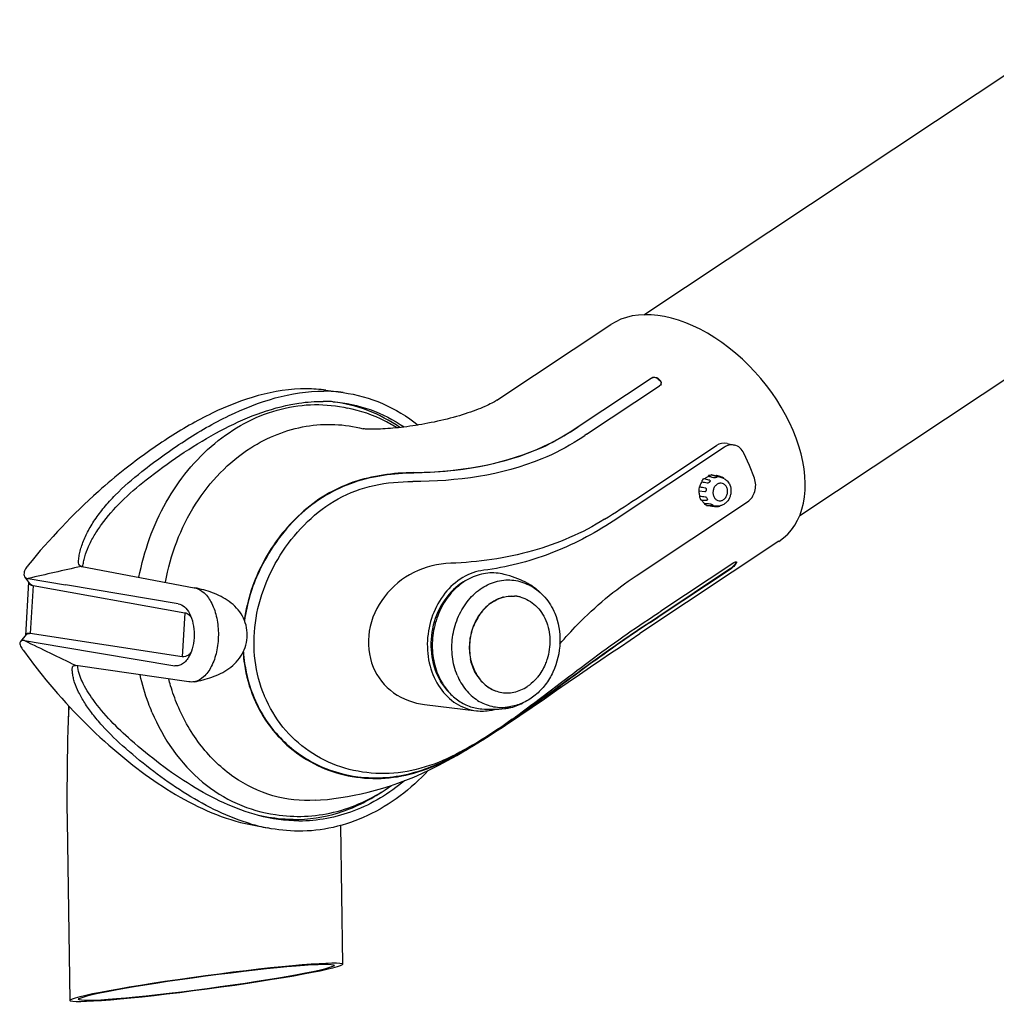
# Model space of a CAD drawing. Extents: x 0 to 594, y 0 to 420.
# Tile 10 of 14: x 480 to 509, y 106 to 134. Entities that reach past the tile are written whole.
import ezdxf

# ---------------------------------------------------------------- set-up
doc = ezdxf.new("R2010")
doc.units = 0
doc.header["$LTSCALE"] = 32.67
for name, color, linetype in [('100001_DXF_CONTINUOUS_LINE', 7, 'CONTINUOUS'), ('100002_DXF_CONTINUOUS_LINE', 7, 'CONTINUOUS'), ('100279_DXF_CONTINUOUS_LINE', 7, 'CONTINUOUS'), ('100291_DXF_CONTINUOUS_LINE', 7, 'CONTINUOUS'), ('105-5481_DXF_CONTINUOUS_LI', 7, 'CONTINUOUS'), ('105-5810_DXF_CONTINUOUS_LI', 7, 'CONTINUOUS')]:
    doc.layers.add(name, color=color, linetype=linetype)

msp = doc.modelspace()

# ---------------------------------------------------------------- linework, layer by layer
at = {"layer": '100001_DXF_CONTINUOUS_LINE', "color": 7, "linetype": 'CONTINUOUS'}
for p, q in [((481.871, 114.124), (481.871, 114.111)), ((481.827, 110.923), (481.902, 105.701)), ((489.843, 106.758), (489.785, 110.791))]:
    msp.add_line(p, q, dxfattribs=at)
msp.add_lwpolyline([(481.833, 113.012), (481.829, 112.724), (481.824, 112.283), (481.822, 111.822), (481.823, 111.346), (481.827, 110.923)], dxfattribs=at)
for centre, radius, start, end in [((509.738, 113.404), 27.881, 178.2225, 178.4468), ((499.607, 113.139), 17.763, 176.3865, 176.8214), ((504.519, 112.877), 22.682, 176.8806, 177.7985), ((516.473, 113.233), 34.618, 178.6175, 178.8573), ((512.647, 113.325), 30.792, 178.446, 178.6159), ((516.465, 112.421), 34.637, 177.8042, 179.0221)]:
    msp.add_arc(centre, radius, start, end, dxfattribs=at)
for major_axis in [(3.97, 0.53), (3.713, 0.495)]:
    msp.add_ellipse((485.873, 106.229), major_axis=major_axis, ratio=0.0499, dxfattribs=at)
at = {"layer": '100002_DXF_CONTINUOUS_LINE', "color": 7, "linetype": 'CONTINUOUS'}
for p, q in [((494.318, 123.155), (497.628, 125.353)), ((498.802, 123.789), (496.682, 122.381)), ((496.683, 122.392), (498.803, 123.8)), ((499.01, 123.77), (499.059, 123.725)), ((496.928, 122.164), (499.049, 123.572)), ((489.866, 122.948), (489.973, 122.927)), ((490.433, 122.322), (490.43, 122.323)), ((496.694, 122.01), (496.688, 122.006)), ((496.928, 122.164), (496.877, 122.13)), ((500.936, 121.791), (497.7, 119.642)), ((498.359, 120.282), (500.704, 121.838)), ((501.012, 121.896), (501.223, 121.851)), ((501.66, 121.254), (501.5, 121.611)), ((501.803, 120.887), (501.66, 121.254)), ((498.367, 118.05), (501.602, 120.198)), ((502.519, 119.052), (498.476, 116.367)), ((498.993, 116.859), (501.114, 118.267)), ((501.125, 118.254), (499.005, 116.846)), ((501.202, 118.427), (499.082, 117.019)), ((501.251, 118.403), (501.254, 118.409)), ((501.254, 118.409), (501.27, 118.444)), ((499.03, 116.985), (499.082, 117.019)), ((487.566, 114.55), (487.564, 114.555)), ((492.219, 114.307), (493.724, 114.125)), ((494.82, 113.92), (494.865, 113.953)), ((494.865, 113.953), (494.874, 113.959)), ((494.874, 113.959), (494.928, 113.999)), ((494.773, 113.87), (494.785, 113.879)), ((493.855, 113.247), (493.891, 113.27)), ((487.882, 111.107), (487.991, 111.092))]:
    msp.add_line(p, q, dxfattribs=at)
for points in [[(494.318, 123.155), (494.3, 123.144), (494.276, 123.128), (494.246, 123.111), (494.211, 123.091), (494.171, 123.069), (494.125, 123.046), (494.075, 123.021), (494.021, 122.996), (493.964, 122.97), (493.903, 122.944), (493.839, 122.917), (493.772, 122.89), (493.703, 122.864), (493.63, 122.837), (493.555, 122.81), (493.478, 122.784), (493.397, 122.757), (493.314, 122.731), (493.229, 122.705), (493.142, 122.68), (493.053, 122.655), (492.963, 122.63), (492.871, 122.607), (492.779, 122.584), (492.686, 122.562), (492.593, 122.541), (492.5, 122.521), (492.407, 122.502), (492.314, 122.484), (492.223, 122.467), (492.133, 122.451), (492.045, 122.436), (491.957, 122.421), (491.871, 122.408), (491.786, 122.396), (491.701, 122.385), (491.618, 122.374), (491.537, 122.364), (491.456, 122.355), (491.377, 122.347), (491.299, 122.34), (491.222, 122.333), (491.148, 122.328), (491.075, 122.323), (491.003, 122.318), (490.934, 122.315), (490.868, 122.313), (490.805, 122.311), (490.746, 122.31), (490.691, 122.31), (490.642, 122.31), (490.597, 122.311), (490.558, 122.313), (490.525, 122.314), (490.497, 122.316), (490.474, 122.318), (490.456, 122.32), (490.443, 122.321), (490.433, 122.322)], [(494.654, 113.764), (494.99, 113.99), (495.341, 114.229), (495.702, 114.477), (496.054, 114.72), (496.392, 114.954), (496.724, 115.183), (497.042, 115.401), (497.34, 115.604), (497.626, 115.798), (497.909, 115.988), (498.192, 116.178), (498.476, 116.367)], [(489.037, 111.522), (489.195, 111.533), (489.391, 111.55), (489.584, 111.573), (489.779, 111.599), (489.976, 111.631), (490.174, 111.667), (490.376, 111.709), (490.582, 111.758), (490.792, 111.812), (491.005, 111.874), (491.223, 111.943), (491.444, 112.019), (491.67, 112.105), (491.901, 112.199), (492.137, 112.303), (492.379, 112.417), (492.629, 112.542), (492.886, 112.678), (493.153, 112.826), (493.429, 112.986), (493.715, 113.16), (494.014, 113.346), (494.327, 113.548), (494.654, 113.764)]]:
    msp.add_lwpolyline(points, dxfattribs=at)
for centre, radius, start, end in [((494.573, 118.946), 6.565, 46.8847, 47.4682), ((499.002, 123.658), 0.096, 337.437, 353.2005), ((468.243, 165.207), 51.409, 303.2765, 303.5861), ((467.999, 165.588), 51.853, 303.2785, 303.5859), ((464.744, 170.633), 58.181, 303.30841, 303.52382), ((475.518, 154.673), 41.285, 302.0863, 303.591), ((500.18, 118.901), 1.201, 334.964, 336.775), ((501.276, 118.446), 0.0107, 40.9925, 48.9169), ((464.86, 168.264), 61.706, 303.32675, 303.58478), ((464.72, 168.479), 61.979, 303.32793, 303.5851), ((471.278, 158.889), 50.261, 303.2663, 303.5156), ((494.308, 115.943), 1.892, 202.6961, 208.1878), ((483.332, 130.514), 20.197, 304.5472, 304.8566), ((480.151, 135.191), 25.853, 302.3764, 304.4434), ((480.077, 135.308), 26.01, 302.9137, 304.4323), ((476.12, 139.524), 31.706, 306.0221, 306.1422), ((483.169, 130.755), 20.507, 304.4985, 304.842), ((480.86, 134.082), 24.556, 302.0532, 302.7918), ((480.002, 135.418), 26.143, 302.7856, 302.9205)]:
    msp.add_arc(centre, radius, start, end, dxfattribs=at)
msp.add_ellipse((500.074, 122.202), major_axis=(2.595, -3.038), ratio=0.621914, start_param=-0.075285, end_param=3.066308, dxfattribs=at)
for points in [[(499.01, 123.77), (498.959, 123.818), (498.86, 123.827), (498.802, 123.789)], [(498.803, 123.8), (498.861, 123.838), (498.96, 123.831), (499.011, 123.784)], [(499.093, 123.67), (499.088, 123.691), (499.075, 123.71), (499.059, 123.725)], [(499.06, 123.738), (499.084, 123.716), (499.101, 123.679), (499.097, 123.647)], [(499.09, 123.621), (499.082, 123.602), (499.066, 123.584), (499.049, 123.572)], [(501.012, 121.896), (500.91, 121.918), (500.791, 121.896), (500.704, 121.838)], [(501.232, 118.375), (501.239, 118.384), (501.246, 118.393), (501.251, 118.403)], [(501.284, 118.453), (501.29, 118.446), (501.287, 118.435), (501.283, 118.428)]]:
    msp.add_open_spline(points, degree=3, dxfattribs=at)
for points, knots in [([(483.916, 118.007), (484.06, 118.769), (484.58, 120.223), (485.984, 121.97), (487.565, 122.846), (488.893, 123.061), (489.549, 123.011), (489.866, 122.948)], [0, 0, 0, 0, 0.272221, 0.531327, 0.771626, 0.886703, 1, 1, 1, 1]), ([(491.413, 122.352), (491.302, 122.421), (490.851, 122.677), (490.353, 122.851), (489.973, 122.927)], [0, 0, 0, 0, 0.252561, 1, 1, 1, 1]), ([(487.162, 121.768), (487.649, 122.077), (488.726, 122.516), (489.896, 122.467), (490.43, 122.323)], [0, 0, 0, 0, 0.510702, 1, 1, 1, 1]), ([(496.688, 122.006), (496.355, 121.787), (494.861, 121.018), (493.145, 120.791), (491.874, 120.79)], [0, 0, 0, 0, 0.238772, 1, 1, 1, 1]), ([(491.902, 121.05), (492.31, 121.056), (493.88, 121.149), (495.474, 121.597), (496.451, 122.239)], [0, 0, 0, 0, 0.258654, 1, 1, 1, 1]), ([(496.45, 122.228), (496.193, 122.059), (494.801, 121.303), (493.175, 121.057), (491.904, 121.037)], [0, 0, 0, 0, 0.19464, 1, 1, 1, 1]), ([(484.682, 117.861), (484.828, 118.661), (485.398, 120.172), (486.518, 121.359), (487.162, 121.768)], [0, 0, 0, 0, 0.51594, 1, 1, 1, 1]), ([(501.223, 121.851), (501.151, 121.866), (501.044, 121.853), (500.957, 121.805), (500.936, 121.791)], [0, 0, 0, 0, 0.737914, 1, 1, 1, 1]), ([(501.5, 121.611), (501.474, 121.67), (501.399, 121.777), (501.282, 121.838), (501.223, 121.851)], [0, 0, 0, 0, 0.51808, 1, 1, 1, 1]), ([(491.902, 121.05), (491.306, 121.041), (490.401, 120.924), (489.318, 120.42), (488.606, 119.881), (488.001, 119.22), (487.351, 118.219), (487.058, 117.349), (486.976, 116.761)], [0, 0, 0, 0, 0.250859, 0.375166, 0.499051, 0.624158, 0.750214, 1, 1, 1, 1]), ([(491.904, 121.037), (491.318, 121.028), (490.42, 120.914), (489.307, 120.404), (488.529, 119.805), (487.877, 119.045), (487.29, 118.037), (487.05, 117.238), (486.983, 116.744)], [0, 0, 0, 0, 0.246477, 0.372118, 0.511365, 0.65565, 0.790516, 1, 1, 1, 1]), ([(501.602, 120.198), (501.706, 120.267), (501.858, 120.496), (501.85, 120.767), (501.803, 120.887)], [0, 0, 0, 0, 0.491504, 1, 1, 1, 1]), ([(487.564, 114.555), (487.427, 114.884), (487.243, 115.593), (487.258, 117.069), (487.827, 118.503), (488.781, 119.652), (489.681, 120.337), (490.746, 120.728), (491.499, 120.789), (491.874, 120.79)], [0, 0, 0, 0, 0.120555, 0.244003, 0.495186, 0.621754, 0.747002, 0.873103, 1, 1, 1, 1]), ([(497.448, 119.694), (496.801, 119.288), (495.341, 118.659), (493.776, 118.443), (492.976, 118.415)], [0, 0, 0, 0, 0.488516, 1, 1, 1, 1]), ([(497.7, 119.642), (497.127, 119.262), (495.918, 118.63), (494.593, 118.293), (493.935, 118.211)], [0, 0, 0, 0, 0.50889, 1, 1, 1, 1]), ([(492.976, 118.415), (492.608, 118.402), (491.867, 118.221), (490.987, 117.499), (490.518, 116.476), (490.588, 115.719), (490.723, 115.396)], [0, 0, 0, 0, 0.253391, 0.507376, 0.758354, 1, 1, 1, 1]), ([(501.114, 118.267), (501.148, 118.29), (501.189, 118.325), (501.224, 118.365), (501.232, 118.375)], [0, 0, 0, 0, 0.768989, 1, 1, 1, 1]), ([(501.268, 118.393), (501.255, 118.366), (501.207, 118.317), (501.156, 118.275), (501.125, 118.254)], [0, 0, 0, 0, 0.439736, 1, 1, 1, 1]), ([(501.202, 118.427), (501.218, 118.438), (501.241, 118.452), (501.276, 118.46), (501.283, 118.454)], [0, 0, 0, 0, 0.658267, 1, 1, 1, 1]), ([(501.27, 118.444), (501.271, 118.446), (501.272, 118.45), (501.273, 118.455), (501.274, 118.457)], [0, 0, 0, 0, 0.545593, 1, 1, 1, 1]), ([(493.935, 118.211), (493.722, 118.184), (493.29, 118.027), (492.77, 117.554), (492.414, 116.908), (492.263, 116.17), (492.334, 115.43), (492.623, 114.778), (493.103, 114.301), (493.518, 114.15), (493.724, 114.125)], [0, 0, 0, 0, 0.116159, 0.240763, 0.373205, 0.509211, 0.643009, 0.769746, 0.887759, 1, 1, 1, 1]), ([(493.516, 117.965), (493.29, 117.861), (492.872, 117.527), (492.482, 116.82), (492.352, 116.005), (492.46, 115.459), (492.563, 115.213)], [0, 0, 0, 0, 0.234973, 0.487875, 0.747849, 1, 1, 1, 1]), ([(496.149, 116.068), (496.313, 116.261), (496.982, 116.995), (497.751, 117.641), (498.367, 118.05)], [0, 0, 0, 0, 0.25543, 1, 1, 1, 1]), ([(494.928, 113.999), (495.588, 114.485), (496.865, 115.48), (498.18, 116.426), (498.848, 116.865)], [0, 0, 0, 0, 0.506431, 1, 1, 1, 1]), ([(494.875, 113.941), (495.622, 114.46), (496.889, 115.421), (498.193, 116.332), (498.762, 116.706)], [0, 0, 0, 0, 0.572112, 1, 1, 1, 1]), ([(498.773, 116.693), (498.115, 116.26), (496.815, 115.341), (495.544, 114.384), (494.885, 113.925)], [0, 0, 0, 0, 0.495094, 1, 1, 1, 1]), ([(486.943, 115.825), (486.95, 115.71), (486.999, 115.255), (487.122, 114.808), (487.254, 114.494)], [0, 0, 0, 0, 0.253297, 1, 1, 1, 1]), ([(486.951, 115.843), (486.958, 115.728), (487.006, 115.27), (487.129, 114.821), (487.261, 114.503)], [0, 0, 0, 0, 0.251964, 1, 1, 1, 1]), ([(490.723, 115.396), (490.846, 115.103), (491.269, 114.573), (491.9, 114.346), (492.219, 114.307)], [0, 0, 0, 0, 0.497017, 1, 1, 1, 1]), ([(484.292, 114.086), (484.256, 114.173), (484.117, 114.526), (484.012, 114.892), (483.95, 115.172)], [0, 0, 0, 0, 0.246936, 1, 1, 1, 1]), ([(485.037, 114.288), (484.959, 114.473), (484.869, 114.727), (484.796, 114.985), (484.779, 115.051)], [0, 0, 0, 0, 0.747528, 1, 1, 1, 1]), ([(492.64, 115.05), (492.662, 115.01), (492.751, 114.857), (492.864, 114.717), (492.959, 114.627)], [0, 0, 0, 0, 0.256218, 1, 1, 1, 1]), ([(494.766, 113.88), (494.47, 113.665), (493.855, 113.253), (492.895, 112.708), (491.863, 112.346), (490.8, 112.257), (489.767, 112.448), (488.83, 112.911), (488.059, 113.623), (487.701, 114.228), (487.566, 114.55)], [0, 0, 0, 0, 0.129245, 0.261607, 0.38898, 0.512416, 0.634264, 0.755414, 0.876854, 1, 1, 1, 1]), ([(489.037, 111.522), (488.625, 111.497), (487.781, 111.588), (486.622, 112.151), (485.665, 113.077), (485.214, 113.864), (485.037, 114.288)], [0, 0, 0, 0, 0.23915, 0.481265, 0.733717, 1, 1, 1, 1]), ([(487.254, 114.494), (487.378, 114.197), (487.698, 113.635), (488.372, 112.945), (489.193, 112.451), (490.112, 112.175), (491.079, 112.128), (492.39, 112.381), (493.278, 112.888), (493.855, 113.247)], [0, 0, 0, 0, 0.124129, 0.246404, 0.367998, 0.489889, 0.612794, 0.737736, 1, 1, 1, 1]), ([(487.261, 114.503), (487.453, 114.046), (487.996, 113.228), (489.111, 112.475), (490.183, 112.181), (491.088, 112.16), (491.87, 112.297), (492.847, 112.653), (493.518, 113.056), (493.961, 113.335)], [0, 0, 0, 0, 0.188713, 0.362132, 0.50039, 0.60617, 0.703946, 0.800911, 1, 1, 1, 1]), ([(484.292, 114.086), (484.615, 113.315), (485.353, 112.25), (486.735, 111.379), (487.499, 111.159), (487.882, 111.107)], [0, 0, 0, 0, 0.516857, 0.761137, 1, 1, 1, 1]), ([(493.724, 114.125), (493.863, 114.109), (494.054, 114.115), (494.238, 114.157), (494.284, 114.17)], [0, 0, 0, 0, 0.746164, 1, 1, 1, 1]), ([(487.991, 111.092), (488.548, 111.016), (489.727, 111.097), (490.781, 111.614), (491.257, 111.953)], [0, 0, 0, 0, 0.490421, 1, 1, 1, 1])]:
    msp.add_open_spline(points, degree=3, knots=knots, dxfattribs=at)
at = {"layer": '100279_DXF_CONTINUOUS_LINE', "color": 7, "linetype": 'CONTINUOUS'}
for p, q in [((498.593, 125.64), (511.511, 134.219)), ((503.123, 119.806), (515.132, 127.781))]:
    msp.add_line(p, q, dxfattribs=at)
at = {"layer": '100291_DXF_CONTINUOUS_LINE', "color": 7, "linetype": 'CONTINUOUS'}
for p, q in [((489.348, 123.445), (489.849, 123.377)), ((488.33, 123.029), (488.331, 123.03)), ((482.236, 118.326), (482.25, 118.323)), ((482.237, 118.32), (482.25, 118.323)), ((482.25, 118.323), (485.524, 117.702)), ((480.592, 118.024), (480.734, 117.827)), ((480.692, 117.971), (481.78, 117.788)), ((480.705, 117.867), (480.615, 116.318)), ((480.838, 117.768), (480.756, 116.367)), ((480.805, 117.773), (480.838, 117.768)), ((480.838, 117.768), (485.247, 116.975)), ((485.058, 117.239), (481.78, 117.788)), ((485.524, 117.702), (485.537, 117.699)), ((485.247, 116.975), (485.173, 115.696)), ((480.633, 116.338), (480.47, 116.144)), ((480.756, 116.367), (480.724, 116.372)), ((485.173, 115.696), (480.756, 116.367)), ((480.587, 116.166), (481.675, 115.984)), ((481.675, 115.984), (484.953, 115.435)), ((482.083, 115.443), (482.069, 115.446)), ((482.071, 115.449), (482.083, 115.443)), ((485.366, 114.967), (482.083, 115.443)), ((483.636, 112.936), (483.601, 112.966)), ((487.154, 110.816), (487.649, 110.718))]:
    msp.add_line(p, q, dxfattribs=at)
for centre, radius, start, end in [((488.763, 119.14), 4.345, 82.2521, 89.6343), ((489.261, 119.061), 4.356, 82.2521, 89.6343), ((489.245, 118.959), 4.163, 85.7493, 89.6323), ((489.08, 119.007), 4.128, 83.4174, 84.6285), ((525.604, -77.081), 200.156, 102.51334, 102.96682), ((480.881, 117.999), 0.236, 254.6537, 259.4611), ((480.714, 116.072), 0.298, 81.8285, 85.5957), ((570.81, 301.137), 205.802, 243.99849, 244.45706), ((495.03, 126.167), 17.461, 228.8086, 229.1154), ((488.739, 116.165), 5.555, 253.4929, 258.6841)]:
    msp.add_arc(centre, radius, start, end, dxfattribs=at)
for points, knots in [([(488.79, 123.485), (487.843, 123.491), (486.403, 123.032), (484.722, 122.054), (483.906, 121.463), (483.507, 121.15)], [0, 0, 0, 0, 0.485484, 0.740144, 1, 1, 1, 1]), ([(483.998, 121.079), (484.398, 121.392), (485.215, 121.984), (486.899, 122.964), (488.341, 123.423), (489.289, 123.417)], [0, 0, 0, 0, 0.259858, 0.514517, 1, 1, 1, 1]), ([(488.331, 123.03), (488.409, 123.045), (488.72, 123.099), (489.036, 123.124), (489.272, 123.122)], [0, 0, 0, 0, 0.251793, 1, 1, 1, 1]), ([(489.554, 123.111), (489.92, 123.083), (490.654, 122.929), (491.319, 122.586), (491.627, 122.376)], [0, 0, 0, 0, 0.496327, 1, 1, 1, 1]), ([(491.497, 122.36), (491.209, 122.562), (490.586, 122.898), (489.898, 123.067), (489.554, 123.107)], [0, 0, 0, 0, 0.503986, 1, 1, 1, 1]), ([(489.849, 123.377), (490.241, 123.324), (491.021, 123.105), (491.713, 122.685), (492.03, 122.434)], [0, 0, 0, 0, 0.494865, 1, 1, 1, 1]), ([(484.122, 120.836), (484.762, 121.336), (486.071, 122.247), (487.565, 122.88), (488.33, 123.029)], [0, 0, 0, 0, 0.510442, 1, 1, 1, 1]), ([(483.507, 121.15), (483.242, 120.943), (482.228, 120.09), (481.316, 119.119), (480.69, 118.355)], [0, 0, 0, 0, 0.253642, 1, 1, 1, 1]), ([(482.182, 118.363), (482.157, 118.399), (482.156, 118.506), (482.18, 118.652), (482.217, 118.814), (482.288, 119.041), (482.421, 119.336), (482.636, 119.69), (482.905, 120.049), (483.345, 120.535), (483.727, 120.867), (483.998, 121.079)], [0, 0, 0, 0, 0.039592, 0.085846, 0.134556, 0.185898, 0.29725, 0.419876, 0.552574, 0.694724, 1, 1, 1, 1]), ([(482.282, 118.317), (482.287, 118.364), (482.304, 118.458), (482.352, 118.656), (482.449, 118.915), (482.615, 119.23), (482.914, 119.68), (483.406, 120.238), (483.87, 120.638), (484.122, 120.836)], [0, 0, 0, 0, 0.044003, 0.090419, 0.191054, 0.303062, 0.425577, 0.698429, 1, 1, 1, 1]), ([(480.69, 118.355), (480.665, 118.324), (480.622, 118.263), (480.57, 118.157), (480.565, 118.062), (480.592, 118.024)], [0, 0, 0, 0, 0.332019, 0.609264, 1, 1, 1, 1]), ([(482.236, 118.326), (482.23, 118.327), (482.209, 118.335), (482.191, 118.35), (482.182, 118.363)], [0, 0, 0, 0, 0.275862, 1, 1, 1, 1]), ([(480.592, 118.024), (480.598, 118.017), (480.624, 117.989), (480.663, 117.975), (480.692, 117.971)], [0, 0, 0, 0, 0.228684, 1, 1, 1, 1]), ([(480.745, 117.799), (480.749, 117.796), (480.767, 117.783), (480.789, 117.776), (480.805, 117.773)], [0, 0, 0, 0, 0.231628, 1, 1, 1, 1]), ([(485.519, 114.968), (485.694, 115), (486.046, 115.087), (486.55, 115.327), (486.957, 115.746), (487.112, 116.323), (486.965, 116.903), (486.562, 117.326), (486.062, 117.573), (485.711, 117.665), (485.537, 117.699)], [0, 0, 0, 0, 0.119567, 0.243737, 0.371546, 0.500014, 0.62848, 0.756282, 0.880443, 1, 1, 1, 1]), ([(485.537, 117.699), (485.637, 117.68), (485.845, 117.556), (486.058, 117.234), (486.194, 116.81), (486.239, 116.329), (486.188, 115.848), (486.046, 115.426), (485.829, 115.107), (485.62, 114.986), (485.519, 114.968)], [0, 0, 0, 0, 0.094014, 0.210073, 0.348455, 0.500005, 0.651555, 0.789935, 0.905992, 1, 1, 1, 1]), ([(485.058, 117.239), (485.124, 117.228), (485.261, 117.151), (485.347, 117.026), (485.384, 116.953)], [0, 0, 0, 0, 0.448159, 1, 1, 1, 1]), ([(485.247, 116.975), (485.257, 116.973), (485.297, 116.964), (485.335, 116.942), (485.36, 116.923)], [0, 0, 0, 0, 0.238637, 1, 1, 1, 1]), ([(485.36, 116.923), (485.366, 116.918), (485.392, 116.896), (485.416, 116.869), (485.431, 116.848)], [0, 0, 0, 0, 0.237504, 1, 1, 1, 1]), ([(485.384, 116.953), (485.431, 116.863), (485.499, 116.658), (485.53, 116.334), (485.495, 116.009), (485.424, 115.805), (485.376, 115.716)], [0, 0, 0, 0, 0.238033, 0.5, 0.761967, 1, 1, 1, 1]), ([(480.633, 116.338), (480.636, 116.343), (480.655, 116.36), (480.682, 116.367), (480.702, 116.369)], [0, 0, 0, 0, 0.225875, 1, 1, 1, 1]), ([(480.724, 116.372), (480.716, 116.373), (480.689, 116.377), (480.659, 116.372), (480.643, 116.361)], [0, 0, 0, 0, 0.304697, 1, 1, 1, 1]), ([(480.47, 116.144), (480.448, 116.118), (480.456, 116.046), (480.495, 115.965), (480.527, 115.914), (480.547, 115.888)], [0, 0, 0, 0, 0.361891, 0.646306, 1, 1, 1, 1]), ([(480.587, 116.166), (480.574, 116.168), (480.535, 116.174), (480.487, 116.165), (480.47, 116.144)], [0, 0, 0, 0, 0.322461, 1, 1, 1, 1]), ([(480.547, 115.888), (480.725, 115.642), (481.479, 114.655), (482.334, 113.741), (483.041, 113.123)], [0, 0, 0, 0, 0.244444, 1, 1, 1, 1]), ([(485.376, 115.716), (485.351, 115.669), (485.296, 115.584), (485.191, 115.486), (485.074, 115.431), (484.992, 115.428), (484.953, 115.435)], [0, 0, 0, 0, 0.296203, 0.555443, 0.784443, 1, 1, 1, 1]), ([(485.352, 115.746), (485.326, 115.726), (485.269, 115.695), (485.203, 115.691), (485.173, 115.696)], [0, 0, 0, 0, 0.519161, 1, 1, 1, 1]), ([(485.425, 115.82), (485.419, 115.813), (485.397, 115.786), (485.372, 115.762), (485.352, 115.746)], [0, 0, 0, 0, 0.263282, 1, 1, 1, 1]), ([(483.531, 113.027), (483.29, 113.238), (482.954, 113.561), (482.569, 114.017), (482.34, 114.34), (482.163, 114.647), (482.057, 114.895), (482.006, 115.079), (481.984, 115.206), (481.974, 115.318), (481.978, 115.397), (481.999, 115.423)], [0, 0, 0, 0, 0.326304, 0.474421, 0.609299, 0.730236, 0.835817, 0.882706, 0.926027, 0.966258, 1, 1, 1, 1]), ([(481.999, 115.423), (482.002, 115.427), (482.021, 115.445), (482.049, 115.448), (482.069, 115.446)], [0, 0, 0, 0, 0.212289, 1, 1, 1, 1]), ([(483.682, 113.27), (483.278, 113.624), (482.746, 114.16), (482.266, 114.928), (482.146, 115.281), (482.126, 115.437)], [0, 0, 0, 0, 0.595314, 0.825503, 1, 1, 1, 1]), ([(483.041, 113.123), (483.646, 112.594), (484.905, 111.625), (486.388, 110.969), (487.154, 110.816)], [0, 0, 0, 0, 0.507292, 1, 1, 1, 1]), ([(487.388, 111.081), (486.7, 111.263), (485.377, 111.902), (484.233, 112.788), (483.682, 113.27)], [0, 0, 0, 0, 0.493288, 1, 1, 1, 1]), ([(487.16, 110.839), (486.51, 111.031), (485.258, 111.645), (484.163, 112.482), (483.636, 112.936)], [0, 0, 0, 0, 0.493788, 1, 1, 1, 1]), ([(492.325, 112.39), (491.826, 111.85), (490.935, 111.169), (489.581, 110.699), (488.887, 110.622), (488.547, 110.624)], [0, 0, 0, 0, 0.515702, 0.761047, 1, 1, 1, 1]), ([(491.629, 112.089), (491.193, 111.722), (490.225, 111.13), (489.104, 110.915), (488.564, 110.918)], [0, 0, 0, 0, 0.51346, 1, 1, 1, 1]), ([(488.399, 110.962), (488.841, 110.959), (489.751, 111.1), (490.575, 111.502), (490.96, 111.757)], [0, 0, 0, 0, 0.489733, 1, 1, 1, 1]), ([(488.399, 110.962), (488.319, 110.962), (487.98, 110.974), (487.642, 111.026), (487.389, 111.084)], [0, 0, 0, 0, 0.233904, 1, 1, 1, 1])]:
    msp.add_open_spline(points, degree=3, knots=knots, dxfattribs=at)
for points in [[(480.711, 117.859), (480.712, 117.853), (480.714, 117.848), (480.716, 117.842)], [(480.716, 117.842), (480.721, 117.826), (480.732, 117.811), (480.745, 117.799)], [(480.784, 117.785), (480.764, 117.795), (480.746, 117.809), (480.734, 117.827)], [(480.818, 117.772), (480.807, 117.775), (480.795, 117.78), (480.784, 117.785)], [(480.643, 116.361), (480.63, 116.352), (480.621, 116.336), (480.617, 116.32)], [(480.702, 116.369), (480.713, 116.37), (480.725, 116.37), (480.737, 116.369)], [(485.519, 114.968), (485.469, 114.959), (485.416, 114.958), (485.366, 114.967)], [(488.564, 110.918), (488.168, 110.921), (487.771, 110.981), (487.388, 111.081)], [(488.547, 110.624), (488.246, 110.626), (487.944, 110.659), (487.649, 110.718)]]:
    msp.add_open_spline(points, degree=3, dxfattribs=at)
at = {"layer": '105-5481_DXF_CONTINUOUS_LI', "color": 7, "linetype": 'CONTINUOUS'}
msp.add_line((494.962, 117.441), (494.963, 117.441), dxfattribs=at)
for centre, radius, start, end in [((493.589, 114.502), 3.71, 64.972, 75.2697), ((493.637, 114.611), 3.555, 61.8763, 63.7711), ((494.766, 116.503), 0.958, 85.7561, 86.2627), ((494.766, 116.505), 0.956, 84.0015, 85.7565), ((494.767, 116.508), 0.954, 83.1176, 84.0011), ((494.767, 116.509), 0.952, 82.346, 83.1175), ((494.767, 116.51), 0.952, 82.0608, 82.346), ((494.767, 116.51), 0.952, 81.7729, 82.0608), ((494.767, 116.509), 0.952, 80.8662, 81.7728), ((494.767, 116.508), 0.953, 78.6897, 80.8658), ((494.766, 116.507), 0.954, 78.1722, 78.6899), ((494.766, 116.505), 0.956, 75.043, 78.1271), ((494.766, 116.503), 0.958, 74.7435, 75.0436), ((495.096, 115.949), 1.574, 191.3895, 191.8898), ((494.161, 116.14), 1.698, 341.8585, 342.2505), ((494.808, 115.827), 1.258, 214.3771, 214.7148), ((494.371, 116.019), 1.454, 320.52, 321.0847), ((494.165, 117.76), 3.555, 277.2085, 279.1033), ((494.155, 117.878), 3.71, 265.7099, 276.0076)]:
    msp.add_arc(centre, radius, start, end, dxfattribs=at)
for points, knots in [([(494.533, 118.091), (494.377, 118.131), (494.043, 118.157), (493.553, 118.014), (493.115, 117.711), (492.764, 117.276), (492.527, 116.748), (492.422, 116.171), (492.457, 115.592), (492.577, 115.226), (492.659, 115.06)], [0, 0, 0, 0, 0.11063, 0.224546, 0.344793, 0.471999, 0.604502, 0.739104, 0.872042, 1, 1, 1, 1]), ([(493.166, 115.159), (493.095, 115.328), (493.002, 115.694), (493.008, 116.263), (493.154, 116.815), (493.43, 117.301), (493.811, 117.676), (494.267, 117.904), (494.756, 117.957), (495.068, 117.869), (495.209, 117.799)], [0, 0, 0, 0, 0.130447, 0.265283, 0.400631, 0.532468, 0.657816, 0.775829, 0.888455, 1, 1, 1, 1]), ([(495.159, 117.864), (495.2, 117.845), (495.365, 117.758), (495.511, 117.638), (495.607, 117.535)], [0, 0, 0, 0, 0.246587, 1, 1, 1, 1]), ([(495.313, 117.746), (495.464, 117.665), (495.744, 117.436), (495.929, 117.129), (495.999, 116.962)], [0, 0, 0, 0, 0.486887, 1, 1, 1, 1]), ([(494.513, 117.43), (494.483, 117.423), (494.364, 117.386), (494.252, 117.329), (494.173, 117.277)], [0, 0, 0, 0, 0.24535, 1, 1, 1, 1]), ([(494.178, 117.276), (494.205, 117.294), (494.31, 117.358), (494.425, 117.405), (494.513, 117.428)], [0, 0, 0, 0, 0.255641, 1, 1, 1, 1]), ([(494.513, 117.43), (494.537, 117.437), (494.635, 117.458), (494.737, 117.465), (494.811, 117.461)], [0, 0, 0, 0, 0.252917, 1, 1, 1, 1]), ([(494.513, 117.428), (494.539, 117.435), (494.643, 117.458), (494.75, 117.464), (494.829, 117.459)], [0, 0, 0, 0, 0.253154, 1, 1, 1, 1]), ([(495.018, 117.428), (495.096, 117.406), (495.249, 117.343), (495.524, 117.139), (495.779, 116.753), (495.891, 116.195), (495.837, 115.807), (495.777, 115.622)], [0, 0, 0, 0, 0.112071, 0.227124, 0.469718, 0.730678, 1, 1, 1, 1]), ([(494.173, 117.277), (494.052, 117.196), (493.83, 116.984), (493.607, 116.575), (493.501, 116.111), (493.518, 115.792), (493.549, 115.638)], [0, 0, 0, 0, 0.237339, 0.488133, 0.745441, 1, 1, 1, 1]), ([(494.178, 117.276), (494.057, 117.196), (493.835, 116.983), (493.612, 116.575), (493.506, 116.112), (493.523, 115.792), (493.554, 115.639)], [0, 0, 0, 0, 0.237332, 0.488113, 0.745415, 1, 1, 1, 1]), ([(495.999, 116.962), (496.11, 116.697), (496.21, 116.102), (496.039, 115.375), (495.741, 114.876), (495.451, 114.57), (495.109, 114.35), (494.855, 114.271), (494.728, 114.25)], [0, 0, 0, 0, 0.255035, 0.515991, 0.643879, 0.767353, 0.885856, 1, 1, 1, 1]), ([(493.771, 115.108), (493.744, 115.147), (493.643, 115.31), (493.578, 115.495), (493.549, 115.638)], [0, 0, 0, 0, 0.243182, 1, 1, 1, 1]), ([(493.556, 115.625), (493.566, 115.579), (493.612, 115.4), (493.692, 115.23), (493.769, 115.117)], [0, 0, 0, 0, 0.257404, 1, 1, 1, 1]), ([(495.774, 115.611), (495.759, 115.564), (495.691, 115.385), (495.592, 115.217), (495.502, 115.105)], [0, 0, 0, 0, 0.254879, 1, 1, 1, 1]), ([(493.166, 115.159), (493.229, 115.008), (493.391, 114.729), (493.741, 114.409), (494.163, 114.229), (494.465, 114.215), (494.611, 114.233)], [0, 0, 0, 0, 0.266323, 0.518097, 0.759832, 1, 1, 1, 1]), ([(493.771, 115.108), (493.848, 114.998), (494.035, 114.804), (494.283, 114.694), (494.409, 114.667)], [0, 0, 0, 0, 0.51228, 1, 1, 1, 1]), ([(493.774, 115.11), (493.851, 114.999), (494.039, 114.804), (494.288, 114.693), (494.414, 114.666)], [0, 0, 0, 0, 0.512367, 1, 1, 1, 1]), ([(495.493, 115.094), (495.472, 115.068), (495.385, 114.97), (495.284, 114.884), (495.203, 114.83)], [0, 0, 0, 0, 0.255748, 1, 1, 1, 1]), ([(492.659, 115.06), (492.721, 114.936), (492.868, 114.706), (493.159, 114.429), (493.501, 114.243), (493.752, 114.188), (493.877, 114.179)], [0, 0, 0, 0, 0.264191, 0.516766, 0.760399, 1, 1, 1, 1]), ([(494.414, 114.666), (494.545, 114.638), (494.828, 114.639), (495.086, 114.752), (495.203, 114.83)], [0, 0, 0, 0, 0.488739, 1, 1, 1, 1]), ([(494.543, 114.189), (494.588, 114.193), (494.771, 114.222), (494.948, 114.287), (495.071, 114.352)], [0, 0, 0, 0, 0.246612, 1, 1, 1, 1])]:
    msp.add_open_spline(points, degree=3, knots=knots, dxfattribs=at)
at = {"layer": '105-5810_DXF_CONTINUOUS_LI', "color": 7, "linetype": 'CONTINUOUS'}
for p, q in [((500.38, 120.862), (500.347, 120.871)), ((500.414, 120.853), (500.38, 120.862)), ((500.448, 120.844), (500.414, 120.853)), ((500.36, 120.492), (500.201, 120.512)), ((500.257, 120.256), (500.29, 120.253)), ((500.505, 120.09), (500.522, 120.089)), ((500.555, 120.089), (500.571, 120.088))]:
    msp.add_line(p, q, dxfattribs=at)
for points in [[(500.499, 120.83), (500.483, 120.834), (500.448, 120.844)], [(500.51, 120.825), (500.509, 120.825), (500.507, 120.826), (500.506, 120.827), (500.504, 120.828), (500.502, 120.829), (500.5, 120.829), (500.499, 120.83)], [(500.616, 120.964), (500.6, 120.969), (500.584, 120.974), (500.568, 120.978), (500.553, 120.982)], [(500.696, 120.939), (500.681, 120.944), (500.665, 120.949), (500.648, 120.954), (500.632, 120.959), (500.616, 120.964)], [(500.719, 120.919), (500.719, 120.919), (500.718, 120.922), (500.716, 120.924), (500.715, 120.926), (500.714, 120.928), (500.712, 120.93), (500.71, 120.932), (500.708, 120.933), (500.706, 120.935), (500.704, 120.936), (500.702, 120.937), (500.7, 120.938), (500.698, 120.939), (500.696, 120.939), (500.696, 120.939)], [(500.857, 120.918), (500.842, 120.922), (500.826, 120.928), (500.81, 120.933), (500.794, 120.938), (500.777, 120.943), (500.761, 120.947), (500.745, 120.952), (500.728, 120.957), (500.713, 120.961)], [(500.924, 120.873), (500.924, 120.874), (500.923, 120.877), (500.922, 120.879), (500.921, 120.881), (500.92, 120.882), (500.919, 120.884), (500.918, 120.885), (500.917, 120.887), (500.916, 120.888), (500.914, 120.889), (500.913, 120.89), (500.912, 120.891), (500.91, 120.892), (500.909, 120.893), (500.907, 120.895), (500.905, 120.896), (500.904, 120.897), (500.902, 120.898), (500.9, 120.899), (500.898, 120.9), (500.896, 120.901), (500.893, 120.902), (500.891, 120.904), (500.889, 120.905), (500.886, 120.906), (500.884, 120.907), (500.881, 120.908), (500.878, 120.909), (500.876, 120.911), (500.873, 120.912), (500.871, 120.913), (500.868, 120.914), (500.866, 120.915), (500.863, 120.916), (500.861, 120.916), (500.859, 120.917), (500.857, 120.918)], [(500.29, 120.253), (500.308, 120.252), (500.325, 120.251), (500.343, 120.25), (500.361, 120.248), (500.378, 120.247), (500.413, 120.246)], [(500.413, 120.246), (500.415, 120.246), (500.417, 120.246), (500.419, 120.246), (500.422, 120.246), (500.424, 120.246), (500.426, 120.247), (500.427, 120.247)], [(500.423, 120.094), (500.438, 120.093), (500.455, 120.092), (500.471, 120.091), (500.488, 120.091), (500.505, 120.09)], [(500.522, 120.089), (500.538, 120.089), (500.555, 120.089)], [(500.571, 120.088), (500.572, 120.088), (500.574, 120.088), (500.577, 120.089), (500.579, 120.089), (500.581, 120.089), (500.583, 120.09), (500.585, 120.091), (500.587, 120.091), (500.59, 120.092), (500.592, 120.093), (500.594, 120.095), (500.596, 120.096), (500.598, 120.098), (500.6, 120.1), (500.6, 120.101)], [(500.583, 120.073), (500.598, 120.072), (500.615, 120.071), (500.632, 120.07), (500.649, 120.069), (500.666, 120.068), (500.683, 120.068), (500.7, 120.067), (500.717, 120.067), (500.733, 120.067)], [(500.733, 120.067), (500.734, 120.067), (500.737, 120.067), (500.74, 120.067), (500.743, 120.067), (500.746, 120.067), (500.749, 120.067), (500.752, 120.068), (500.755, 120.068), (500.758, 120.068), (500.761, 120.069), (500.764, 120.069), (500.767, 120.07), (500.77, 120.07), (500.773, 120.071), (500.776, 120.071), (500.778, 120.072), (500.781, 120.072), (500.783, 120.073), (500.786, 120.074), (500.788, 120.074), (500.79, 120.075), (500.792, 120.076), (500.794, 120.077), (500.796, 120.077), (500.797, 120.078), (500.799, 120.079), (500.801, 120.08), (500.802, 120.081), (500.804, 120.083), (500.805, 120.084), (500.807, 120.085), (500.808, 120.087)]]:
    msp.add_lwpolyline(points, dxfattribs=at)
for centre, radius, start, end in [((499.791, 118.049), 2.969, 73.8816, 76.9165), ((500.589, 120.669), 0.299, 75.2479, 86.8035), ((499.981, 118.36), 2.686, 74.7147, 75.2328), ((499.985, 118.376), 2.67, 71.5243, 74.7176), ((499.994, 118.401), 2.643, 70.17, 71.5215), ((500.785, 120.597), 0.31, 63.2794, 70.1527), ((500.746, 120.498), 0.561, 167.8008, 175.6806), ((510.045, 167.525), 47.904, 258.1641, 258.3568), ((499.355, 115.608), 5.246, 78.1229, 79.8867), ((500.66, 120.483), 0.473, 198.2824, 202.6992), ((500.938, 125.105), 4.791, 261.3492, 263.2786), ((500.641, 120.475), 0.452, 202.6991, 207.2503), ((500.635, 123.005), 2.862, 264.2591, 267.396), ((500.542, 120.386), 0.298, 263.4475, 265.7482), ((500.719, 122.766), 2.685, 265.7466, 266.6999), ((500.718, 122.747), 2.666, 266.697, 269.858), ((500.718, 122.722), 2.64, 269.8613, 270.81), ((500.751, 120.393), 0.312, 270.8465, 280.6686)]:
    msp.add_arc(centre, radius, start, end, dxfattribs=at)
for points, knots in [([(500.28, 120.807), (500.283, 120.812), (500.297, 120.832), (500.313, 120.85), (500.325, 120.864)], [0, 0, 0, 0, 0.252722, 1, 1, 1, 1]), ([(500.347, 120.871), (500.344, 120.872), (500.335, 120.871), (500.328, 120.867), (500.325, 120.864)], [0, 0, 0, 0, 0.481466, 1, 1, 1, 1]), ([(500.354, 120.869), (500.362, 120.877), (500.395, 120.905), (500.433, 120.928), (500.463, 120.941)], [0, 0, 0, 0, 0.256648, 1, 1, 1, 1]), ([(500.51, 120.825), (500.512, 120.823), (500.518, 120.817), (500.517, 120.803), (500.51, 120.789), (500.499, 120.774), (500.484, 120.76), (500.464, 120.747), (500.446, 120.74), (500.435, 120.743)], [0, 0, 0, 0, 0.080169, 0.171776, 0.292507, 0.439098, 0.598158, 0.753386, 1, 1, 1, 1]), ([(500.482, 120.967), (500.477, 120.966), (500.467, 120.958), (500.464, 120.947), (500.463, 120.941)], [0, 0, 0, 0, 0.477165, 1, 1, 1, 1]), ([(500.482, 120.967), (500.487, 120.969), (500.507, 120.976), (500.529, 120.981), (500.545, 120.983)], [0, 0, 0, 0, 0.252485, 1, 1, 1, 1]), ([(500.719, 120.919), (500.719, 120.919), (500.719, 120.917), (500.717, 120.915), (500.714, 120.913), (500.71, 120.911), (500.704, 120.909), (500.694, 120.907), (500.675, 120.902), (500.652, 120.899), (500.629, 120.899), (500.619, 120.9), (500.615, 120.901)], [0, 0, 0, 0, 0.017462, 0.039921, 0.072612, 0.116533, 0.171178, 0.235504, 0.387038, 0.724148, 0.876788, 1, 1, 1, 1]), ([(500.713, 120.961), (500.709, 120.962), (500.699, 120.961), (500.692, 120.955), (500.689, 120.952)], [0, 0, 0, 0, 0.478328, 1, 1, 1, 1]), ([(500.924, 120.873), (500.961, 120.855), (501.029, 120.802), (501.073, 120.729), (501.09, 120.69)], [0, 0, 0, 0, 0.490557, 1, 1, 1, 1]), ([(500.187, 120.54), (500.187, 120.534), (500.188, 120.523), (500.196, 120.514), (500.201, 120.512)], [0, 0, 0, 0, 0.527178, 1, 1, 1, 1]), ([(500.219, 120.639), (500.214, 120.638), (500.204, 120.632), (500.199, 120.622), (500.198, 120.616)], [0, 0, 0, 0, 0.473789, 1, 1, 1, 1]), ([(500.219, 120.639), (500.223, 120.651), (500.237, 120.698), (500.258, 120.742), (500.277, 120.773)], [0, 0, 0, 0, 0.252901, 1, 1, 1, 1]), ([(500.28, 120.807), (500.276, 120.802), (500.272, 120.791), (500.274, 120.779), (500.277, 120.773)], [0, 0, 0, 0, 0.504399, 1, 1, 1, 1]), ([(500.377, 120.607), (500.382, 120.606), (500.391, 120.6), (500.4, 120.585), (500.403, 120.565), (500.402, 120.544), (500.397, 120.523), (500.388, 120.506), (500.376, 120.494), (500.365, 120.492), (500.36, 120.492)], [0, 0, 0, 0, 0.099067, 0.2142, 0.351553, 0.503081, 0.653815, 0.789353, 0.902162, 1, 1, 1, 1]), ([(501.004, 120.614), (500.992, 120.642), (500.96, 120.692), (500.885, 120.74), (500.797, 120.748), (500.714, 120.713), (500.647, 120.645), (500.606, 120.555), (500.594, 120.455), (500.608, 120.389), (500.621, 120.359)], [0, 0, 0, 0, 0.123687, 0.238886, 0.35143, 0.469067, 0.595959, 0.730604, 0.867479, 1, 1, 1, 1]), ([(500.621, 120.359), (500.633, 120.331), (500.665, 120.281), (500.74, 120.233), (500.828, 120.225), (500.911, 120.26), (500.978, 120.328), (501.019, 120.418), (501.03, 120.518), (501.016, 120.584), (501.004, 120.614)], [0, 0, 0, 0, 0.123687, 0.238886, 0.35143, 0.469067, 0.595959, 0.730604, 0.867479, 1, 1, 1, 1]), ([(501.09, 120.69), (501.114, 120.631), (501.131, 120.533), (501.114, 120.405), (501.073, 120.284), (500.997, 120.179), (500.894, 120.112), (500.837, 120.092), (500.808, 120.087)], [0, 0, 0, 0, 0.253367, 0.383331, 0.512744, 0.762387, 0.882721, 1, 1, 1, 1]), ([(500.218, 120.368), (500.215, 120.379), (500.204, 120.427), (500.2, 120.475), (500.201, 120.512)], [0, 0, 0, 0, 0.246727, 1, 1, 1, 1]), ([(500.218, 120.368), (500.214, 120.364), (500.209, 120.353), (500.209, 120.34), (500.211, 120.335)], [0, 0, 0, 0, 0.498148, 1, 1, 1, 1]), ([(500.239, 120.268), (500.241, 120.265), (500.246, 120.259), (500.253, 120.256), (500.257, 120.256)], [0, 0, 0, 0, 0.516841, 1, 1, 1, 1]), ([(500.349, 120.158), (500.341, 120.164), (500.309, 120.193), (500.282, 120.227), (500.265, 120.255)], [0, 0, 0, 0, 0.244541, 1, 1, 1, 1]), ([(500.378, 120.346), (500.383, 120.346), (500.394, 120.341), (500.414, 120.323), (500.426, 120.305), (500.431, 120.292)], [0, 0, 0, 0, 0.201341, 0.44886, 1, 1, 1, 1]), ([(500.431, 120.292), (500.433, 120.287), (500.436, 120.277), (500.438, 120.263), (500.435, 120.252), (500.43, 120.248), (500.427, 120.247)], [0, 0, 0, 0, 0.334722, 0.607389, 0.815415, 1, 1, 1, 1]), ([(500.349, 120.158), (500.348, 120.152), (500.349, 120.14), (500.355, 120.13), (500.36, 120.127)], [0, 0, 0, 0, 0.524378, 1, 1, 1, 1]), ([(500.416, 120.096), (500.411, 120.098), (500.392, 120.107), (500.373, 120.118), (500.36, 120.127)], [0, 0, 0, 0, 0.248243, 1, 1, 1, 1]), ([(500.505, 120.146), (500.51, 120.146), (500.52, 120.144), (500.541, 120.137), (500.562, 120.128), (500.58, 120.118), (500.588, 120.113), (500.593, 120.11), (500.597, 120.107), (500.599, 120.105), (500.601, 120.102), (500.6, 120.101)], [0, 0, 0, 0, 0.124073, 0.277832, 0.617192, 0.769338, 0.833822, 0.888645, 0.932827, 0.965532, 1, 1, 1, 1]), ([(500.565, 120.086), (500.566, 120.082), (500.571, 120.076), (500.579, 120.073), (500.583, 120.073)], [0, 0, 0, 0, 0.51745, 1, 1, 1, 1])]:
    msp.add_open_spline(points, degree=3, knots=knots, dxfattribs=at)
for points in [[(500.553, 120.982), (500.55, 120.983), (500.547, 120.983), (500.545, 120.983)], [(500.416, 120.096), (500.418, 120.095), (500.42, 120.094), (500.423, 120.094)]]:
    msp.add_open_spline(points, degree=3, dxfattribs=at)

doc.saveas('drawing.dxf')
